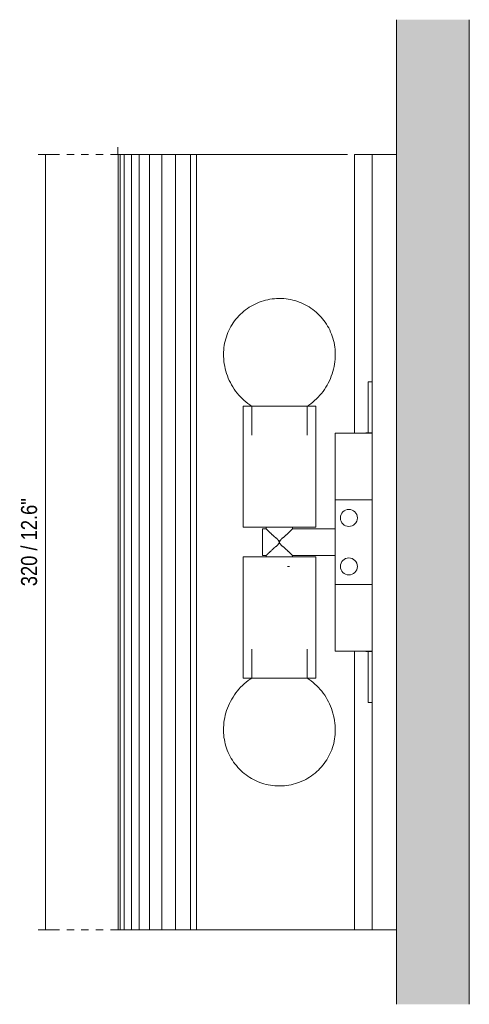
# Model space of a CAD drawing. Header units: millimetres. Extents: x -3404 to -2194, y 303 to 6745.
# Tile 4 of 4: x -3404 to -3219, y 6339 to 6745. Entities that reach past the tile are written whole.
import ezdxf

# ---------------------------------------------------------------- set-up
doc = ezdxf.new("R2010")
doc.units = ezdxf.units.MM
doc.linetypes.add('Dash', pattern=[6, 3, -3])
for name, color, linetype, lineweight in [('Cotas', 7, 'Continuous', 9), ('Cotas-3', 7, 'Continuous', 9), ('Lighthing Fixture Detail Wide Black', 7, 'Continuous', 20), ('Luminarias', 7, 'Continuous', 20), ('Muros', 7, 'Continuous', 9)]:
    doc.layers.add(name, color=color, linetype=linetype, lineweight=lineweight)
doc.layers.add('Lighthing Fixture Dim Grey Dash', color=7, linetype='Dash', lineweight=9, true_color=0xd2d2d2)
doc.styles.add('Arial Narrow', font='ARIALN.TTF', dxfattribs={"height": 6.6})
doc.dimstyles.new('FARO_-_2_2mm_Arial_Narrow_mm_Inch_Left', dxfattribs={"dimscale": 304.8, "dimtxt": 6.754644, "dimasz": 0, "dimexe": 0.009843, "dimexo": 0.0625, "dimgap": 0.004921, "dimtad": 1, "dimdec": 0, "dimzin": 0, "dimdsep": 46, "dimtxsty": 'Arial Narrow', "dimblk1": 'NONE', "dimblk2": 'NONE', "dimsah": 1, "dimcen": 0.09, "dimadec": 0, "dimazin": 0, "dimtfac": 1, "dimtdec": 4, "dimtix": 1, "dimtmove": 0, "dimatfit": 3, "dimfxl": 0.009843, "dimfxlon": 1, "dimtvp": 1, "dimtolj": 1, "dimtzin": 0, "dimarcsym": 2})

# ---------------------------------------------------------------- blocks, each defined once
blk = doc.blocks.new('63436 - 63420 MILO 280 White wall lamp-595160-Planta_PDF')
at = {"layer": 'Luminarias'}
for p, q in [((-3363.87, 6689.5), (-3363.02, 6689.5)), ((-3363.87, 6369.5), (-3363.87, 6689.5)), ((-3363.04, 6689.5), (-3361.31, 6689.5)), ((-3363.04, 6369.5), (-3363.04, 6689.5)), ((-3361.33, 6689.5), (-3358.39, 6689.5)), ((-3361.33, 6369.5), (-3361.33, 6689.5)), ((-3358.27, 6689.5), (-3355.32, 6689.5)), ((-3358.27, 6369.5), (-3358.27, 6689.5)), ((-3355.12, 6689.5), (-3355.12, 6689.5)), ((-3355.12, 6689.5), (-3350.85, 6689.5)), ((-3355.12, 6369.5), (-3355.12, 6689.5)), ((-3350.85, 6689.5), (-3345.77, 6689.5)), ((-3350.85, 6369.5), (-3350.85, 6689.5)), ((-3345.77, 6689.5), (-3340.13, 6689.5)), ((-3345.77, 6369.5), (-3345.77, 6689.5)), ((-3340.13, 6689.5), (-3333.93, 6689.5)), ((-3340.13, 6369.5), (-3340.13, 6689.5)), ((-3331.48, 6689.5), (-3333.93, 6689.5)), ((-3333.93, 6369.5), (-3333.93, 6689.5)), ((-3332.95, 6689.5), (-3269.24, 6689.5)), ((-3331.48, 6369.5), (-3331.48, 6689.5)), ((-3266.36, 6689.5), (-3258.96, 6689.5)), ((-3266.36, 6574.5), (-3266.36, 6689.5)), ((-3258.96, 6689.5), (-3258.96, 6369.5)), ((-3248.96, 6689.5), (-3258.96, 6689.5)), ((-3260.73, 6574.6), (-3260.73, 6595.73)), ((-3260.73, 6595.73), (-3258.96, 6595.73)), ((-3312.31, 6585.66), (-3312.31, 6535.66)), ((-3282.31, 6585.66), (-3312.31, 6585.66)), ((-3308.7, 6585.55), (-3308.7, 6573.64)), ((-3285.89, 6573.64), (-3285.89, 6585.55)), ((-3282.31, 6535.66), (-3282.31, 6585.66)), ((-3258.96, 6574.5), (-3274.23, 6574.5)), ((-3274.23, 6574.5), (-3274.23, 6547)), ((-3261.59, 6574.6), (-3261.59, 6574.5)), ((-3258.97, 6574.6), (-3261.59, 6574.6)), ((-3274.23, 6547), (-3274.23, 6547)), ((-3274.23, 6547), (-3258.96, 6547)), ((-3274.23, 6512), (-3274.23, 6547)), ((-3312.31, 6535.66), (-3282.31, 6535.66)), ((-3302.73, 6535.66), (-3302.73, 6535)), ((-3291.9, 6535), (-3291.9, 6535.66)), ((-3302.73, 6535), (-3304.23, 6535)), ((-3304.23, 6535), (-3304.23, 6529.5)), ((-3274.23, 6535), (-3291.9, 6535)), ((-3304.23, 6529.5), (-3304.23, 6524)), ((-3312.31, 6523.44), (-3312.31, 6473.44)), ((-3282.31, 6523.44), (-3312.31, 6523.44)), ((-3304.23, 6524), (-3302.73, 6524)), ((-3302.73, 6524), (-3302.73, 6523.44)), ((-3291.9, 6524), (-3274.23, 6524)), ((-3291.9, 6523.44), (-3291.9, 6524)), ((-3282.31, 6473.44), (-3282.31, 6523.44)), ((-3258.96, 6512), (-3274.23, 6512)), ((-3274.23, 6512), (-3274.23, 6512)), ((-3274.23, 6512), (-3274.23, 6484.5)), ((-3308.7, 6485.35), (-3308.7, 6473.44)), ((-3285.89, 6473.44), (-3285.89, 6485.35)), ((-3274.23, 6484.5), (-3258.96, 6484.5)), ((-3266.36, 6369.5), (-3266.36, 6484.5)), ((-3261.59, 6484.5), (-3261.59, 6484.39)), ((-3258.97, 6484.39), (-3261.59, 6484.39)), ((-3260.73, 6463.26), (-3260.73, 6484.39)), ((-3282.31, 6473.44), (-3312.31, 6473.44)), ((-3258.96, 6463.26), (-3260.73, 6463.26)), ((-3363.02, 6369.5), (-3363.87, 6369.5)), ((-3361.31, 6369.5), (-3363.04, 6369.5)), ((-3358.39, 6369.5), (-3361.33, 6369.5)), ((-3355.32, 6369.5), (-3358.27, 6369.5)), ((-3350.85, 6369.5), (-3355.12, 6369.5)), ((-3355.12, 6369.5), (-3355.12, 6369.5)), ((-3345.77, 6369.5), (-3350.85, 6369.5)), ((-3340.13, 6369.5), (-3345.77, 6369.5)), ((-3333.93, 6369.5), (-3340.13, 6369.5)), ((-3333.93, 6369.5), (-3331.48, 6369.5)), ((-3266.36, 6369.5), (-3331.51, 6369.5)), ((-3258.96, 6369.5), (-3266.36, 6369.5)), ((-3258.96, 6369.5), (-3248.96, 6369.5))]:
    blk.add_line(p, q, dxfattribs=at)
at = {"layer": 'Luminarias', "flags": 128}
for points in [[(-3320.35, 6607.04), (-3320.33, 6607.97), (-3320.28, 6608.89), (-3320.18, 6609.8), (-3320.06, 6610.72), (-3319.89, 6611.63), (-3319.69, 6612.53), (-3319.45, 6613.42), (-3319.18, 6614.3), (-3318.87, 6615.17), (-3318.53, 6616.02), (-3318.15, 6616.87), (-3317.74, 6617.69), (-3317.3, 6618.5), (-3316.83, 6619.29), (-3316.32, 6620.06), (-3315.79, 6620.81), (-3315.22, 6621.54), (-3314.63, 6622.25), (-3314.01, 6622.93), (-3313.36, 6623.59), (-3312.68, 6624.21), (-3311.98, 6624.82), (-3311.26, 6625.39), (-3310.52, 6625.93), (-3309.75, 6626.45), (-3308.96, 6626.93), (-3308.16, 6627.38), (-3307.34, 6627.8), (-3306.5, 6628.18), (-3305.65, 6628.54), (-3304.78, 6628.85), (-3303.9, 6629.13), (-3303.01, 6629.38), (-3302.12, 6629.59), (-3301.21, 6629.77), (-3300.3, 6629.91), (-3299.38, 6630.01), (-3298.46, 6630.07), (-3297.54, 6630.1), (-3297.29, 6630.1)], [(-3297.29, 6630.1), (-3296.37, 6630.08), (-3295.45, 6630.03), (-3294.53, 6629.94), (-3293.62, 6629.81), (-3292.71, 6629.64), (-3291.81, 6629.44), (-3290.92, 6629.2), (-3290.04, 6628.93), (-3289.17, 6628.62), (-3288.31, 6628.28), (-3287.47, 6627.91), (-3286.64, 6627.5), (-3285.83, 6627.06), (-3285.04, 6626.58), (-3284.27, 6626.08), (-3283.52, 6625.54), (-3282.79, 6624.97), (-3282.09, 6624.38), (-3281.41, 6623.76), (-3280.75, 6623.11), (-3280.12, 6622.44), (-3279.52, 6621.74), (-3278.95, 6621.01), (-3278.4, 6620.27), (-3277.89, 6619.5), (-3277.41, 6618.72), (-3276.96, 6617.91), (-3276.54, 6617.09), (-3276.15, 6616.25), (-3275.8, 6615.4), (-3275.48, 6614.53), (-3275.2, 6613.66), (-3274.95, 6612.77), (-3274.74, 6611.87), (-3274.57, 6610.96), (-3274.43, 6610.05), (-3274.33, 6609.14), (-3274.26, 6608.22), (-3274.23, 6607.29), (-3274.23, 6607.04)], [(-3308.7, 6585.55), (-3309.55, 6586.13), (-3310.37, 6586.74), (-3311.17, 6587.38), (-3311.94, 6588.05), (-3312.69, 6588.76), (-3313.41, 6589.49), (-3314.09, 6590.25), (-3314.75, 6591.04), (-3315.37, 6591.86), (-3315.96, 6592.7), (-3316.52, 6593.56), (-3317.04, 6594.44), (-3317.53, 6595.35), (-3317.98, 6596.27), (-3318.39, 6597.21), (-3318.76, 6598.16), (-3319.1, 6599.13), (-3319.4, 6600.12), (-3319.65, 6601.11), (-3319.87, 6602.11), (-3320.05, 6603.12), (-3320.19, 6604.14), (-3320.28, 6605.16), (-3320.34, 6606.19), (-3320.35, 6607.04)], [(-3274.23, 6607.04), (-3274.25, 6606.02), (-3274.32, 6604.99), (-3274.42, 6603.97), (-3274.56, 6602.96), (-3274.74, 6601.95), (-3274.97, 6600.95), (-3275.23, 6599.96), (-3275.54, 6598.97), (-3275.88, 6598.01), (-3276.26, 6597.05), (-3276.68, 6596.12), (-3277.13, 6595.2), (-3277.62, 6594.3), (-3278.15, 6593.42), (-3278.71, 6592.56), (-3279.31, 6591.72), (-3279.94, 6590.91), (-3280.6, 6590.13), (-3281.29, 6589.37), (-3282.01, 6588.64), (-3282.76, 6587.94), (-3283.54, 6587.27), (-3284.35, 6586.63), (-3285.17, 6586.03), (-3285.89, 6585.55)], [(-3320.35, 6451.95), (-3320.33, 6452.97), (-3320.27, 6454), (-3320.17, 6455.02), (-3320.02, 6456.03), (-3319.84, 6457.04), (-3319.61, 6458.04), (-3319.35, 6459.04), (-3319.05, 6460.02), (-3318.71, 6460.98), (-3318.33, 6461.94), (-3317.91, 6462.87), (-3317.45, 6463.79), (-3316.96, 6464.69), (-3316.43, 6465.57), (-3315.87, 6466.43), (-3315.27, 6467.27), (-3314.64, 6468.08), (-3313.98, 6468.86), (-3313.29, 6469.62), (-3312.57, 6470.35), (-3311.82, 6471.05), (-3311.04, 6471.72), (-3310.24, 6472.36), (-3309.41, 6472.96), (-3308.7, 6473.44)], [(-3285.89, 6473.44), (-3285.04, 6472.87), (-3284.21, 6472.26), (-3283.41, 6471.61), (-3282.64, 6470.94), (-3281.9, 6470.23), (-3281.18, 6469.5), (-3280.49, 6468.74), (-3279.84, 6467.95), (-3279.21, 6467.13), (-3278.62, 6466.29), (-3278.06, 6465.43), (-3277.54, 6464.55), (-3277.06, 6463.65), (-3276.61, 6462.72), (-3276.19, 6461.78), (-3275.82, 6460.83), (-3275.48, 6459.86), (-3275.19, 6458.88), (-3274.93, 6457.88), (-3274.71, 6456.88), (-3274.54, 6455.87), (-3274.4, 6454.85), (-3274.3, 6453.83), (-3274.25, 6452.81), (-3274.23, 6451.95)], [(-3297.29, 6428.89), (-3298.21, 6428.91), (-3299.13, 6428.96), (-3300.05, 6429.05), (-3300.97, 6429.18), (-3301.87, 6429.35), (-3302.77, 6429.55), (-3303.66, 6429.79), (-3304.55, 6430.06), (-3305.41, 6430.37), (-3306.27, 6430.71), (-3307.11, 6431.08), (-3307.94, 6431.49), (-3308.75, 6431.94), (-3309.54, 6432.41), (-3310.31, 6432.92), (-3311.06, 6433.45), (-3311.79, 6434.02), (-3312.5, 6434.61), (-3313.18, 6435.23), (-3313.83, 6435.88), (-3314.46, 6436.56), (-3315.06, 6437.26), (-3315.64, 6437.98), (-3316.18, 6438.72), (-3316.69, 6439.49), (-3317.18, 6440.27), (-3317.63, 6441.08), (-3318.05, 6441.9), (-3318.43, 6442.74), (-3318.78, 6443.59), (-3319.1, 6444.46), (-3319.38, 6445.34), (-3319.63, 6446.22), (-3319.84, 6447.12), (-3320.01, 6448.03), (-3320.15, 6448.94), (-3320.26, 6449.86), (-3320.32, 6450.78), (-3320.35, 6451.7), (-3320.35, 6451.95)], [(-3274.23, 6451.95), (-3274.25, 6451.02), (-3274.31, 6450.1), (-3274.4, 6449.19), (-3274.53, 6448.27), (-3274.69, 6447.37), (-3274.89, 6446.47), (-3275.13, 6445.57), (-3275.4, 6444.69), (-3275.71, 6443.82), (-3276.05, 6442.97), (-3276.43, 6442.13), (-3276.84, 6441.3), (-3277.28, 6440.49), (-3277.76, 6439.7), (-3278.26, 6438.93), (-3278.8, 6438.18), (-3279.36, 6437.45), (-3279.96, 6436.74), (-3280.58, 6436.06), (-3281.23, 6435.41), (-3281.9, 6434.78), (-3282.6, 6434.17), (-3283.32, 6433.6), (-3284.07, 6433.06), (-3284.83, 6432.54), (-3285.62, 6432.06), (-3286.42, 6431.61), (-3287.25, 6431.19), (-3288.08, 6430.81), (-3288.94, 6430.46), (-3289.8, 6430.14), (-3290.68, 6429.86), (-3291.57, 6429.61), (-3292.47, 6429.4), (-3293.37, 6429.22), (-3294.28, 6429.09), (-3295.2, 6428.98), (-3296.12, 6428.92), (-3297.04, 6428.89), (-3297.29, 6428.89)]]:
    blk.add_lwpolyline(points, dxfattribs=at)
at = {"layer": 'Luminarias'}
for centre, start, end in [((-3268.64, 6539.5), 0, 180), ((-3268.64, 6539.5), 180, 0), ((-3268.64, 6519.5), 0, 180), ((-3268.64, 6519.5), 180, 0)]:
    blk.add_arc(centre, 3.51, start, end, dxfattribs=at)
for points, knots in [([(-3297.32, 6529.5), (-3297.37, 6529.61), (-3297.47, 6529.84), (-3297.65, 6530.16), (-3297.82, 6530.41), (-3297.97, 6530.6), (-3298.09, 6530.73), (-3298.21, 6530.86), (-3298.4, 6531.02), (-3298.65, 6531.21), (-3298.9, 6531.39), (-3299.1, 6531.53), (-3299.24, 6531.65), (-3299.37, 6531.77), (-3299.55, 6531.93), (-3299.77, 6532.13), (-3300.02, 6532.37), (-3300.35, 6532.68), (-3300.67, 6532.99), (-3300.98, 6533.28), (-3301.2, 6533.5), (-3301.41, 6533.7), (-3301.61, 6533.9), (-3301.81, 6534.09), (-3301.98, 6534.26), (-3302.14, 6534.42), (-3302.29, 6534.57), (-3302.42, 6534.69), (-3302.53, 6534.8), (-3302.61, 6534.89), (-3302.7, 6534.97), (-3302.72, 6535), (-3302.73, 6535)], [0, 0, 0, 0, 0.035714, 0.071429, 0.107143, 0.125, 0.142857, 0.160714, 0.178571, 0.214286, 0.25, 0.267857, 0.285714, 0.303571, 0.321429, 0.357143, 0.392857, 0.428571, 0.5, 0.535714, 0.571429, 0.607143, 0.642857, 0.678571, 0.714286, 0.75, 0.785714, 0.821429, 0.857143, 0.892857, 0.928571, 1, 1, 1, 1]), ([(-3291.9, 6535), (-3291.9, 6535), (-3291.93, 6534.97), (-3292.01, 6534.89), (-3292.12, 6534.77), (-3292.29, 6534.61), (-3292.49, 6534.42), (-3292.62, 6534.29), (-3292.73, 6534.17), (-3292.86, 6534.06), (-3293.02, 6533.9), (-3293.22, 6533.7), (-3293.43, 6533.5), (-3293.65, 6533.28), (-3293.96, 6532.99), (-3294.28, 6532.68), (-3294.61, 6532.37), (-3294.86, 6532.13), (-3295.08, 6531.92), (-3295.26, 6531.77), (-3295.39, 6531.65), (-3295.53, 6531.53), (-3295.73, 6531.38), (-3295.98, 6531.21), (-3296.23, 6531.02), (-3296.42, 6530.86), (-3296.54, 6530.73), (-3296.66, 6530.59), (-3296.81, 6530.4), (-3296.98, 6530.15), (-3297.16, 6529.84), (-3297.27, 6529.61), (-3297.32, 6529.5)], [0, 0, 0, 0, 0.071429, 0.107143, 0.142857, 0.214286, 0.25, 0.285714, 0.303571, 0.321429, 0.357143, 0.392857, 0.428571, 0.464286, 0.5, 0.571429, 0.607143, 0.642857, 0.678571, 0.696429, 0.714286, 0.732143, 0.75, 0.785714, 0.821429, 0.839286, 0.857143, 0.875, 0.892857, 0.928571, 0.964286, 1, 1, 1, 1]), ([(-3302.73, 6524), (-3302.72, 6524), (-3302.7, 6524.02), (-3302.61, 6524.11), (-3302.5, 6524.22), (-3302.34, 6524.38), (-3302.14, 6524.57), (-3302.01, 6524.7), (-3301.89, 6524.82), (-3301.77, 6524.94), (-3301.61, 6525.09), (-3301.41, 6525.29), (-3301.2, 6525.49), (-3300.98, 6525.71), (-3300.67, 6526), (-3300.35, 6526.31), (-3300.02, 6526.62), (-3299.77, 6526.86), (-3299.55, 6527.06), (-3299.37, 6527.22), (-3299.24, 6527.34), (-3299.1, 6527.46), (-3298.9, 6527.61), (-3298.65, 6527.78), (-3298.4, 6527.97), (-3298.21, 6528.13), (-3298.09, 6528.26), (-3297.97, 6528.4), (-3297.82, 6528.59), (-3297.65, 6528.84), (-3297.47, 6529.15), (-3297.37, 6529.38), (-3297.32, 6529.5)], [0, 0, 0, 0, 0.071429, 0.107143, 0.142857, 0.214286, 0.25, 0.285714, 0.303571, 0.321429, 0.357143, 0.392857, 0.428571, 0.464286, 0.5, 0.571429, 0.607143, 0.642857, 0.678571, 0.696429, 0.714286, 0.732143, 0.75, 0.785714, 0.821429, 0.839286, 0.857143, 0.875, 0.892857, 0.928571, 0.964286, 1, 1, 1, 1]), ([(-3297.32, 6529.5), (-3297.27, 6529.38), (-3297.16, 6529.16), (-3296.98, 6528.84), (-3296.81, 6528.59), (-3296.66, 6528.4), (-3296.54, 6528.26), (-3296.42, 6528.13), (-3296.23, 6527.97), (-3295.98, 6527.79), (-3295.73, 6527.61), (-3295.53, 6527.46), (-3295.39, 6527.35), (-3295.26, 6527.23), (-3295.08, 6527.07), (-3294.86, 6526.87), (-3294.61, 6526.63), (-3294.28, 6526.31), (-3293.96, 6526), (-3293.65, 6525.71), (-3293.43, 6525.5), (-3293.22, 6525.29), (-3293.02, 6525.09), (-3292.82, 6524.91), (-3292.65, 6524.73), (-3292.49, 6524.57), (-3292.34, 6524.43), (-3292.2, 6524.3), (-3292.1, 6524.19), (-3292.01, 6524.11), (-3291.93, 6524.02), (-3291.9, 6524), (-3291.9, 6524)], [0, 0, 0, 0, 0.035714, 0.071429, 0.107143, 0.125, 0.142857, 0.160714, 0.178571, 0.214286, 0.25, 0.267857, 0.285714, 0.303571, 0.321429, 0.357143, 0.392857, 0.428571, 0.5, 0.535714, 0.571429, 0.607143, 0.642857, 0.678571, 0.714286, 0.75, 0.785714, 0.821429, 0.857143, 0.892857, 0.928571, 1, 1, 1, 1])]:
    blk.add_open_spline(points, degree=3, knots=knots, dxfattribs=at)
blk = doc.blocks.new('DIMBLOCK1-Planta_PDF')
at = {"layer": 'Cotas-3', "color": 251, "true_color": 0x5b5b5b}
for p, q in [((-3393.85, 6689.5), (-3396.85, 6689.5)), ((-3393.85, 6689.5), (-3393.85, 6369.5)), ((-3393.85, 6689.5), (-3390.85, 6689.5)), ((-3393.85, 6369.5), (-3396.85, 6369.5)), ((-3393.85, 6369.5), (-3390.85, 6369.5))]:
    blk.add_line(p, q, dxfattribs=at)
at = {"layer": 'Cotas-3', "color": 0, "insert": (-3403.88, 6511.32), "char_height": 6.6, "width": 43.6157, "attachment_point": 1, "rotation": 90, "line_spacing_factor": 0.974696, "style": 'Arial Narrow'}
blk.add_mtext('320 / 12.6"', dxfattribs=at)
blk = doc.blocks.new('_None')

msp = doc.modelspace()

# ---------------------------------------------------------------- hatches: boundary and pattern name
at = {"layer": 'Muros', "true_color": 0xe8e8e8}
msp.add_hatch(color=254, dxfattribs=at).paths.add_polyline_path([(-3248.96, 6338.76), (-3218.96, 6338.76), (-3218.96, 6745.16), (-3248.96, 6745.16), (-3248.96, 6440.36)])

# ---------------------------------------------------------------- linework, layer by layer
at = {"layer": 'Lighthing Fixture Detail Wide Black'}
msp.add_line((-3293.89, 6519.5), (-3293.09, 6519.5), dxfattribs=at)
at = {"layer": 'Lighthing Fixture Dim Grey Dash'}
for p, q in [((-3364.01, 6689.5), (-3364.01, 6694.5)), ((-3364.01, 6689.5), (-3395.33, 6689.5)), ((-3364.01, 6369.5), (-3394.01, 6369.5))]:
    msp.add_line(p, q, dxfattribs=at)
at = {"layer": 'Muros'}
for p, q in [((-3248.96, 6338.76), (-3248.96, 6745.16)), ((-3218.96, 6745.16), (-3218.96, 6338.76))]:
    msp.add_line(p, q, dxfattribs=at)

# ---------------------------------------------------------------- block references
at = {"layer": 'Luminarias'}
msp.add_blockref('63436 - 63420 MILO 280 White wall lamp-595160-Planta_PDF', (0, 0), dxfattribs=at)

# ---------------------------------------------------------------- dimensions: what is measured, and where the dimension line sits
at = {"layer": 'Cotas', "color": 251, "true_color": 0x5b5b5b}
dim = msp.add_linear_dim(base=(-3393.85, 6369.5), p1=(-3396.85, 6689.5), p2=(-3396.85, 6369.5), angle=90, dimstyle='FARO_-_2_2mm_Arial_Narrow_mm_Inch_Left', override={"dimpost": '<>', "dimfxl": 320}, dxfattribs=at)
dim.commit()
dim.dimension.update_dxf_attribs({"geometry": 'DIMBLOCK1-Planta_PDF', "text_midpoint": (-3399.62, 6529.5)})

doc.saveas('drawing.dxf')
